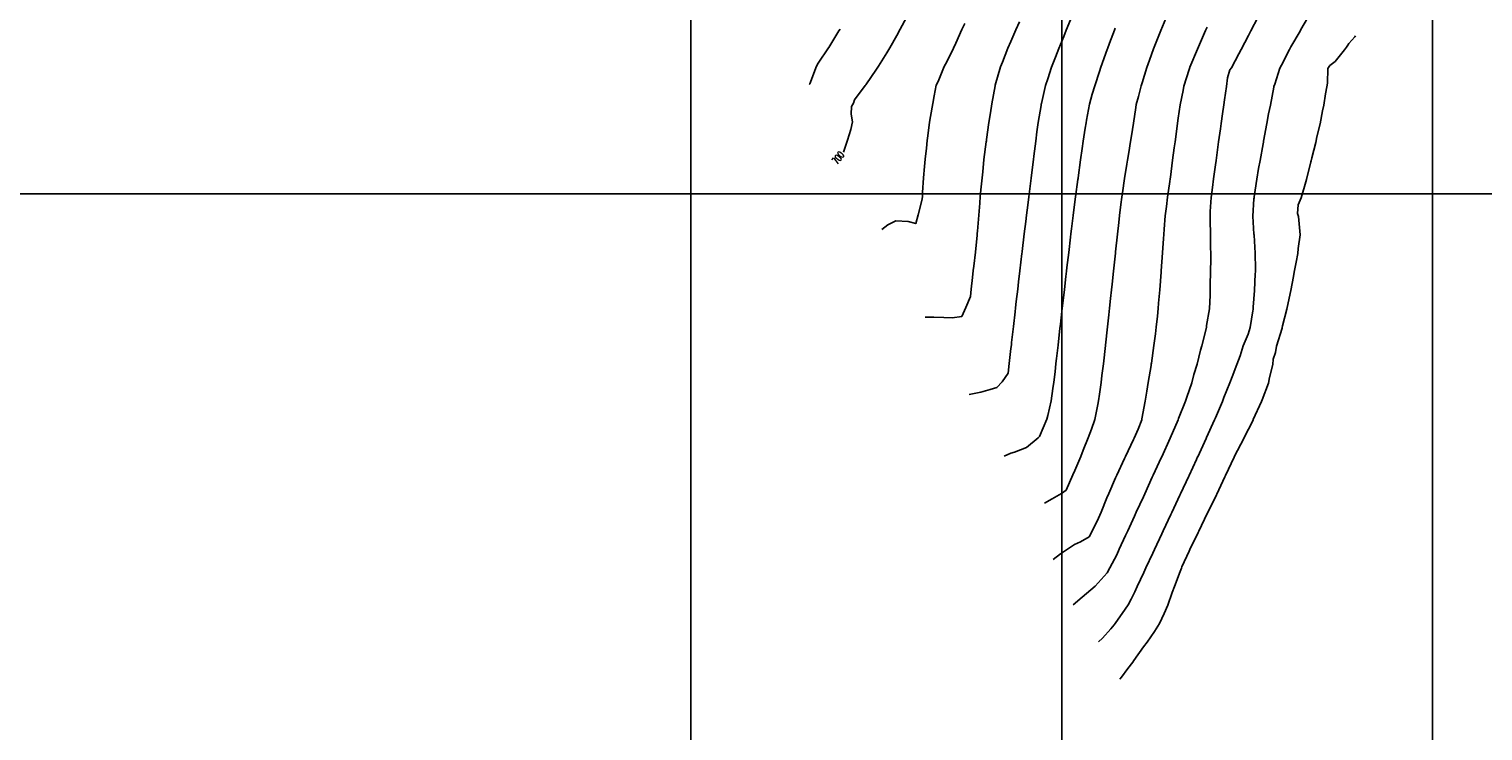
# Model space of a CAD drawing. Header units: millimetres. Extents: x 198958 to 201093, y 8706297 to 8708300.
# Tile 24 of 28: x 200025 to 200417, y 8706852 to 8707042. Entities that reach past the tile are written whole.
import ezdxf
from ezdxf.enums import TextEntityAlignment as Align

# ---------------------------------------------------------------- set-up
doc = ezdxf.new("R2010")
doc.units = ezdxf.units.MM
doc.header["$LTSCALE"] = 5
for name, color, linetype in [('$CURVAS1', 30, 'Continuous'), ('$CURVAS2', 40, 'Continuous'), ('MALHA', 9, 'Continuous'), ('TEXTO$CURVA', 2, 'Continuous')]:
    doc.layers.add(name, color=color, linetype=linetype)
doc.styles.add('GEOSIS', font='ROMANS.SHX')

msp = doc.modelspace()

# ---------------------------------------------------------------- linework, layer by layer
at = {"layer": '$CURVAS1'}
for points in [[(200261.882, 8707044.893, 0), (200260.198, 8707041.748, 0), (200259.274, 8707040.077, 0), (200257.38, 8707036.76, 0), (200256.583, 8707035.43, 0), (200254.311, 8707031.773, 0), (200253.792, 8707030.986, 0), (200250.918, 8707026.788, 0), (200250.897, 8707026.751, 0), (200250.792, 8707026.616, 0), (200247.917, 8707022.689, 0), (200247.615, 8707021.802, 0), (200247.089, 8707020.937, 0), (200246.993, 8707018.855, 0), (200247.368, 8707016.803, 0), (200246.88, 8707014.696, 0), (200246.016, 8707011.809, 0), (200244.911, 8707008.59, 0)], [(200331.823, 8707044.703, 5), (200330.481, 8707041.44, 5), (200329.577, 8707039.157, 5), (200328.53, 8707036.448, 5), (200327.434, 8707033.401, 5), (200326.75, 8707031.456, 5), (200325.457, 8707027.311, 5), (200325.19, 8707026.463, 5), (200324.43, 8707023.596, 5), (200323.858, 8707021.468, 5), (200323.75, 8707020.675, 5), (200323.078, 8707016.472, 5), (200322.551, 8707013.01, 5), (200322.29, 8707011.475, 5), (200321.817, 8707008.513, 5), (200321.484, 8707006.479, 5), (200321.319, 8707005.413, 5), (200320.703, 8707001.482, 5), (200320.154, 8706997.68, 5), (200319.983, 8706996.485, 5), (200319.732, 8706994.474, 5), (200319.357, 8706991.488, 5), (200319.154, 8706989.613, 5), (200318.799, 8706986.49, 5), (200318.286, 8706981.701, 5), (200318.264, 8706981.493, 5), (200318.25, 8706981.352, 5), (200317.738, 8706976.495, 5), (200317.375, 8706973.033, 5), (200317.21, 8706971.497, 5), (200316.958, 8706969.161, 5), (200316.682, 8706966.499, 5), (200316.493, 8706964.729, 5), (200316.147, 8706961.502, 5), (200315.588, 8706956.537, 5), (200315.584, 8706956.504, 5), (200315.582, 8706956.483, 5), (200314.996, 8706951.507, 5), (200314.595, 8706948.389, 5), (200314.363, 8706946.509, 5), (200313.904, 8706943.292, 5), (200313.655, 8706941.512, 5), (200313.475, 8706940.565, 5), (200312.68, 8706936.517, 5), (200311.779, 8706933.907, 5), (200310.929, 8706931.524, 5), (200309.587, 8706928.252, 5), (200308.882, 8706926.533, 5), (200307.325, 8706922.738, 5), (200306.799, 8706921.542, 5), (200304.953, 8706917.444, 5), (200303.691, 8706916.556, 5), (200301.148, 8706915.051, 5), (200299.123, 8706913.909, 5)]]:
    msp.add_polyline3d(points, dxfattribs=at)
at = {"layer": '$CURVAS2'}
for points in [[(200277.616, 8707043.341, 1), (200276.837, 8707041.675, 1), (200275.248, 8707038.042, 1), (200274.564, 8707036.685, 1), (200272.756, 8707032.992, 1), (200272.04, 8707031.696, 1), (200270.401, 8707027.666, 1), (200269.908, 8707026.705, 1), (200269.404, 8707023.784, 1), (200268.997, 8707021.709, 1), (200268.837, 8707020.739, 1), (200268.125, 8707016.713, 1), (200267.669, 8707013.013, 1), (200267.474, 8707011.715, 1), (200267.291, 8707009.689, 1), (200266.909, 8707006.718, 1), (200266.778, 8707004.727, 1), (200266.444, 8707001.72, 1), (200266.252, 8706997.721, 1), (200266.17, 8706996.721, 1), (200266.157, 8706995.894, 1), (200265.017, 8706991.726, 1), (200264.404, 8706989.35, 1), (200262.312, 8706989.928, 1), (200259.038, 8706990.111, 1), (200256.832, 8706989, 1), (200255.211, 8706987.762, 1)], [(200292.361, 8707043.791, 2), (200291.416, 8707041.611, 2), (200290.03, 8707038.417, 2), (200289.252, 8707036.62, 2), (200287.763, 8707032.912, 2), (200287.233, 8707031.629, 2), (200285.852, 8707026.687, 2), (200285.838, 8707026.635, 2), (200285.816, 8707026.511, 2), (200284.897, 8707021.639, 2), (200284.556, 8707019.221, 2), (200284.127, 8707016.642, 2), (200283.498, 8707012.014, 2), (200283.445, 8707011.645, 2), (200283.419, 8707011.431, 2), (200282.792, 8707006.648, 2), (200282.445, 8707003.312, 2), (200282.263, 8707001.65, 2), (200282.067, 8706999.269, 2), (200281.801, 8706996.652, 2), (200281.643, 8706994.846, 2), (200281.373, 8706991.654, 2), (200281.04, 8706987.324, 2), (200280.977, 8706986.656, 2), (200280.928, 8706986.202, 2), (200280.493, 8706981.658, 2), (200280.058, 8706977.873, 2), (200279.922, 8706976.66, 2), (200279.701, 8706974.761, 2), (200279.339, 8706971.663, 2), (200279.115, 8706969.691, 2), (200277.879, 8706966.669, 2), (200276.786, 8706964.312, 2), (200274.228, 8706963.935, 2), (200271.94, 8706964.024, 2), (200269.283, 8706964.064, 2), (200266.907, 8706964.111, 2)], [(200306.539, 8707045.387, 3), (200304.994, 8707041.551, 3), (200304.313, 8707039.801, 3), (200303.002, 8707036.56, 3), (200302.089, 8707034.209, 3), (200301.03, 8707031.569, 3), (200299.983, 8707028.378, 3), (200299.414, 8707026.576, 3), (200298.273, 8707021.748, 3), (200298.236, 8707021.581, 3), (200298.181, 8707021.234, 3), (200297.412, 8707016.584, 3), (200297.085, 8707014.062, 3), (200296.773, 8707011.587, 3), (200296.256, 8707007.511, 3), (200296.136, 8707006.59, 3), (200296.064, 8707006.037, 3), (200295.495, 8707001.593, 3), (200295.05, 8706998.001, 3), (200294.875, 8706996.595, 3), (200294.605, 8706994.333, 3), (200294.268, 8706991.598, 3), (200294.063, 8706989.908, 3), (200293.664, 8706986.6, 3), (200293.089, 8706981.789, 3), (200293.067, 8706981.603, 3), (200293.032, 8706981.307, 3), (200292.475, 8706976.605, 3), (200292.124, 8706973.65, 3), (200291.883, 8706971.608, 3), (200291.501, 8706968.366, 3), (200291.296, 8706966.611, 3), (200291.168, 8706965.496, 3), (200290.731, 8706961.613, 3), (200290.249, 8706957.267, 3), (200290.177, 8706956.615, 3), (200290.066, 8706955.614, 3), (200289.626, 8706951.618, 3), (200289.338, 8706949.02, 3), (200287.694, 8706946.626, 3), (200286.292, 8706945.09, 3), (200284.48, 8706944.562, 3), (200281.914, 8706943.855, 3), (200278.79, 8706943.22, 3)], [(200356.669, 8707044.905, 7), (200354.789, 8707041.333, 7), (200354.083, 8707040.045, 7), (200352.14, 8707036.345, 7), (200351.505, 8707035.17, 7), (200349.506, 8707031.356, 7), (200349.116, 8707030.811, 7), (200348.453, 8707028.638, 7), (200348.189, 8707026.362, 7), (200347.672, 8707022.743, 7), (200347.487, 8707021.365, 7), (200347.142, 8707018.961, 7), (200346.781, 8707016.368, 7), (200346.561, 8707014.903, 7), (200346.073, 8707011.371, 7), (200345.456, 8707007.048, 7), (200345.365, 8707006.374, 7), (200345.215, 8707005.234, 7), (200344.697, 8707001.377, 7), (200344.413, 8706999.068, 7), (200344.072, 8706996.38, 7), (200343.823, 8706992.567, 7), (200343.747, 8706991.381, 7), (200343.782, 8706990.255, 7), (200343.861, 8706986.38, 7), (200343.919, 8706982.845, 7), (200343.964, 8706981.38, 7), (200343.997, 8706979.732, 7), (200343.923, 8706976.38, 7), (200343.832, 8706972.759, 7), (200343.816, 8706971.381, 7), (200343.788, 8706970.068, 7), (200343.618, 8706966.381, 7), (200342.844, 8706961.887, 7), (200342.772, 8706961.385, 7), (200342.506, 8706960.222, 7), (200341.559, 8706956.39, 7), (200341.183, 8706955.156, 7), (200340.241, 8706951.396, 7), (200339.403, 8706948.669, 7), (200338.817, 8706946.402, 7), (200337.477, 8706942.474, 7), (200337.181, 8706941.409, 7), (200335.292, 8706936.804, 7), (200335.159, 8706936.418, 7), (200332.97, 8706931.444, 7), (200332.963, 8706931.428, 7), (200332.962, 8706931.426, 7), (200330.718, 8706926.437, 7), (200330.584, 8706926.147, 7), (200328.427, 8706921.447, 7), (200328.182, 8706920.917, 7), (200326.143, 8706916.457, 7), (200325.783, 8706915.678, 7), (200323.859, 8706911.467, 7), (200323.385, 8706910.44, 7), (200321.573, 8706906.477, 7), (200320.986, 8706905.202, 7), (200319.28, 8706901.487, 7), (200318.579, 8706899.981, 7), (200316.729, 8706896.498, 7), (200315.986, 8706895.135, 7), (200312.8, 8706891.542, 7), (200312.783, 8706891.524, 7), (200312.772, 8706891.516, 7), (200309.234, 8706888.61, 7), (200306.811, 8706886.542, 7)], [(200370.964, 8707046.262, 8), (200368.247, 8707041.671, 8), (200368.022, 8707041.275, 8), (200365.568, 8707036.999, 8), (200365.168, 8707036.288, 8), (200363.018, 8707032.067, 8), (200362.618, 8707031.299, 8), (200361.185, 8707026.915, 8), (200360.987, 8707026.306, 8), (200360.955, 8707026.15, 8), (200360.02, 8707021.31, 8), (200359.548, 8707018.906, 8), (200359.104, 8707016.314, 8), (200358.194, 8707011.555, 8), (200358.155, 8707011.318, 8), (200358.068, 8707010.834, 8), (200357.265, 8707006.322, 8), (200356.839, 8707004.207, 8), (200356.358, 8707001.326, 8), (200355.64, 8706996.543, 8), (200355.612, 8706996.329, 8), (200355.595, 8706996.03, 8), (200355.334, 8706991.33, 8), (200355.611, 8706986.514, 8), (200355.619, 8706986.329, 8), (200355.629, 8706986.184, 8), (200355.949, 8706981.327, 8), (200356.004, 8706977.013, 8), (200355.977, 8706976.327, 8), (200355.927, 8706975.785, 8), (200355.713, 8706971.328, 8), (200355.398, 8706966.767, 8), (200355.379, 8706966.33, 8), (200355.402, 8706966.129, 8), (200355.332, 8706965.769, 8), (200354.571, 8706961.333, 8), (200354, 8706959.506, 8), (200352.656, 8706956.342, 8), (200351.875, 8706953.713, 8), (200350.953, 8706951.349, 8), (200349.728, 8706947.968, 8), (200349.087, 8706946.357, 8), (200347.497, 8706942.391, 8), (200347.076, 8706941.366, 8), (200345.197, 8706936.953, 8), (200344.952, 8706936.375, 8), (200342.834, 8706931.642, 8), (200342.721, 8706931.385, 8), (200340.426, 8706926.423, 8), (200340.413, 8706926.395, 8), (200340.094, 8706925.711, 8), (200338.084, 8706921.405, 8), (200338.003, 8706921.233, 8), (200335.748, 8706916.415, 8), (200335.577, 8706916.051, 8), (200333.416, 8706911.426, 8), (200333.152, 8706910.866, 8), (200331.087, 8706906.436, 8), (200330.73, 8706905.676, 8), (200328.764, 8706901.446, 8), (200328.313, 8706900.474, 8), (200326.449, 8706896.456, 8), (200325.907, 8706895.25, 8), (200324.13, 8706891.466, 8), (200323.508, 8706890.013, 8), (200322.471, 8706888.005, 8), (200321.644, 8706886.501, 8), (200320.854, 8706885.29, 8), (200318.21, 8706881.492, 8), (200317.937, 8706881.101, 8), (200316.982, 8706879.99, 8), (200314.73, 8706877.498, 8), (200313.695, 8706876.512, 8)], [(200243.977, 8707041.819, -1), (200243.687, 8707041.331, -1), (200240.936, 8707036.832, -1), (200240.928, 8707036.82, -1), (200240.882, 8707036.752, -1), (200238.036, 8707032.581, -1), (200237.645, 8707031.846, -1), (200235.795, 8707027.024, -1), (200235.69, 8707026.855, -1)], [(200318.185, 8707042.015, 4), (200317.98, 8707041.494, 4), (200316.667, 8707037.977, 4), (200316.113, 8707036.503, 4), (200316.035, 8707036.275, 4), (200314.328, 8707031.51, 4), (200313.959, 8707030.384, 4), (200312.645, 8707026.518, 4), (200312.008, 8707024.24, 4), (200311.261, 8707021.524, 4), (200310.461, 8707017.28, 4), (200310.32, 8707016.528, 4), (200310.111, 8707015.094, 4), (200309.581, 8707011.531, 4), (200309.288, 8707009.563, 4), (200308.853, 8707006.534, 4), (200308.18, 8707001.716, 4), (200308.155, 8707001.537, 4), (200308.115, 8707001.233, 4), (200307.484, 8706996.54, 4), (200307.127, 8706993.757, 4), (200306.843, 8706991.543, 4), (200306.403, 8706987.933, 4), (200306.235, 8706986.545, 4), (200306.134, 8706985.675, 4), (200305.649, 8706981.548, 4), (200305.181, 8706977.514, 4), (200305.069, 8706976.55, 4), (200304.891, 8706975.029, 4), (200304.49, 8706971.553, 4), (200304.235, 8706969.339, 4), (200303.913, 8706966.555, 4), (200303.411, 8706962.187, 4), (200303.34, 8706961.558, 4), (200303.294, 8706961.154, 4), (200302.777, 8706956.56, 4), (200302.359, 8706952.956, 4), (200302.201, 8706951.563, 4), (200301.947, 8706949.378, 4), (200301.62, 8706946.565, 4), (200301.378, 8706944.85, 4), (200300.944, 8706941.568, 4), (200299.987, 8706937.574, 4), (200299.704, 8706936.573, 4), (200297.802, 8706931.905, 4), (200297.404, 8706931.583, 4), (200294.273, 8706928.952, 4), (200290.981, 8706927.683, 4), (200290.067, 8706927.369, 4), (200288.239, 8706926.624, 4)], [(200342.983, 8707042.314, 6), (200342.57, 8707041.387, 6), (200340.613, 8707037.017, 6), (200340.351, 8707036.396, 6), (200338.344, 8707031.517, 6), (200338.3, 8707031.405, 6), (200338.126, 8707030.864, 6), (200336.686, 8707026.412, 6), (200336.471, 8707025.217, 6), (200335.665, 8707021.417, 6), (200335.177, 8707017.744, 6), (200335.002, 8707016.42, 6), (200334.708, 8707014.188, 6), (200334.339, 8707011.422, 6), (200334.124, 8707009.784, 6), (200333.667, 8707006.425, 6), (200333.063, 8707001.843, 6), (200333.001, 8707001.428, 6), (200332.891, 8707000.68, 6), (200332.267, 8706996.431, 6), (200331.977, 8706993.949, 6), (200331.68, 8706991.434, 6), (200331.394, 8706987.806, 6), (200331.305, 8706986.435, 6), (200331.236, 8706985.359, 6), (200330.951, 8706981.437, 6), (200330.581, 8706976.595, 6), (200330.568, 8706976.439, 6), (200330.55, 8706976.222, 6), (200330.195, 8706971.44, 6), (200329.889, 8706967.907, 6), (200329.763, 8706966.442, 6), (200329.553, 8706964.337, 6), (200329.267, 8706961.444, 6), (200329.015, 8706959.585, 6), (200328.634, 8706956.447, 6), (200327.94, 8706951.671, 6), (200327.91, 8706951.45, 6), (200327.854, 8706951.062, 6), (200327.099, 8706946.454, 6), (200326.679, 8706944.133, 6), (200326.241, 8706941.457, 6), (200325.379, 8706936.672, 6), (200325.34, 8706936.461, 6), (200325.338, 8706936.37, 6), (200324.394, 8706933.851, 6), (200323.302, 8706931.47, 6), (200323.14, 8706931.111, 6), (200320.916, 8706926.48, 6), (200320.69, 8706925.978, 6), (200318.642, 8706921.49, 6), (200318.299, 8706920.724, 6), (200316.484, 8706916.5, 6), (200315.967, 8706915.35, 6), (200314.38, 8706911.509, 6), (200313.662, 8706909.922, 6), (200312.019, 8706906.519, 6), (200311.175, 8706904.864, 6), (200308.809, 8706903.474, 6), (200307.198, 8706902.816, 6), (200305.33, 8706901.548, 6), (200303.468, 8706900.271, 6), (200301.417, 8706898.763, 6)], [(200383.002, 8707039.991, 9), (200382.809, 8707039.699, 9), (200381.207, 8707037.889, 9), (200380.927, 8707037.462, 9), (200380.567, 8707036.934, 9), (200380.045, 8707036.222, 9), (200377.493, 8707033.062, 9), (200376.031, 8707031.947, 9), (200375.527, 8707031.161, 9), (200375.406, 8707027.195, 9), (200375.26, 8707026.243, 9), (200374.918, 8707024.343, 9), (200374.46, 8707021.247, 9), (200374.116, 8707019.713, 9), (200373.428, 8707016.251, 9), (200372.589, 8707012.713, 9), (200372.275, 8707011.256, 9), (200371.208, 8707007.089, 9), (200371.017, 8707006.262, 9), (200370.94, 8707005.959, 9), (200369.785, 8707001.267, 9), (200369.235, 8706999.319, 9), (200368.375, 8706996.273, 9), (200367.516, 8706994.392, 9), (200367.298, 8706992.066, 9), (200367.607, 8706991.277, 9), (200367.721, 8706990.278, 9), (200368.059, 8706986.274, 9), (200367.5, 8706982.65, 9), (200367.4, 8706981.277, 9), (200366.989, 8706978.917, 9), (200366.408, 8706976.282, 9), (200366.244, 8706975.102, 9), (200365.534, 8706971.285, 9), (200364.786, 8706967.961, 9), (200364.459, 8706966.29, 9), (200363.323, 8706961.752, 9), (200363.192, 8706961.296, 9), (200363.167, 8706961.147, 9), (200361.667, 8706956.302, 9), (200361.431, 8706954.568, 9), (200360.776, 8706952.786, 9), (200360.664, 8706951.307, 9), (200359.797, 8706947.783, 9), (200359.496, 8706946.312, 9), (200357.777, 8706941.779, 9), (200357.611, 8706941.32, 9), (200355.421, 8706936.456, 9), (200355.367, 8706936.33, 9), (200352.906, 8706931.451, 9), (200352.855, 8706931.341, 9), (200350.332, 8706926.568, 9), (200350.23, 8706926.352, 9), (200347.912, 8706921.373, 9), (200347.907, 8706921.362, 9), (200347.759, 8706921.049, 9), (200345.572, 8706916.372, 9), (200345.483, 8706916.196, 9), (200343.154, 8706911.383, 9), (200343.01, 8706911.109, 9), (200340.723, 8706906.393, 9), (200340.533, 8706906.029, 9), (200338.315, 8706901.404, 9), (200338.111, 8706900.996, 9), (200336.162, 8706896.742, 9), (200336.052, 8706896.414, 9), (200335.744, 8706895.536, 9), (200334.131, 8706891.422, 9), (200333.586, 8706889.812, 9), (200332.365, 8706886.43, 9), (200331.405, 8706884.133, 9), (200330.109, 8706881.44, 9), (200328.821, 8706879.27, 9), (200326.808, 8706876.454, 9), (200325.855, 8706875.179, 9), (200323.181, 8706871.47, 9), (200322.893, 8706871.08, 9), (200321.609, 8706869.315, 9), (200319.919, 8706867.006, 9), (200319.463, 8706866.486, 9)]]:
    msp.add_polyline3d(points, dxfattribs=at)
at = {"layer": 'MALHA'}
for p, q in [((200203.768, 8707697.37, -700), (200203.768, 8706297.37, -700)), ((200203.768, 8707697.37, -700), (200203.768, 8706297.37, -700)), ((200303.768, 8707697.37, -700), (200303.768, 8706297.37, -700)), ((200303.768, 8707697.37, -700), (200303.768, 8706297.37, -700)), ((200403.768, 8707697.37, -700), (200403.768, 8706297.37, -700)), ((200403.768, 8707697.37, -700), (200403.768, 8706297.37, -700)), ((199803.768, 8706997.37, -700), (200703.768, 8706997.37, -700)), ((199803.768, 8706997.37, -700), (200703.768, 8706997.37, -700))]:
    msp.add_line(p, q, dxfattribs=at)

# ---------------------------------------------------------------- texts
at = {"layer": 'TEXTO$CURVA', "style": 'GEOSIS', "width": 0.65}
msp.add_text('700', height=2, rotation=52.4199, dxfattribs=at).set_placement((200244.759, 8707006.104, -350), align=Align.BOTTOM_CENTER)

doc.saveas('drawing.dxf')
